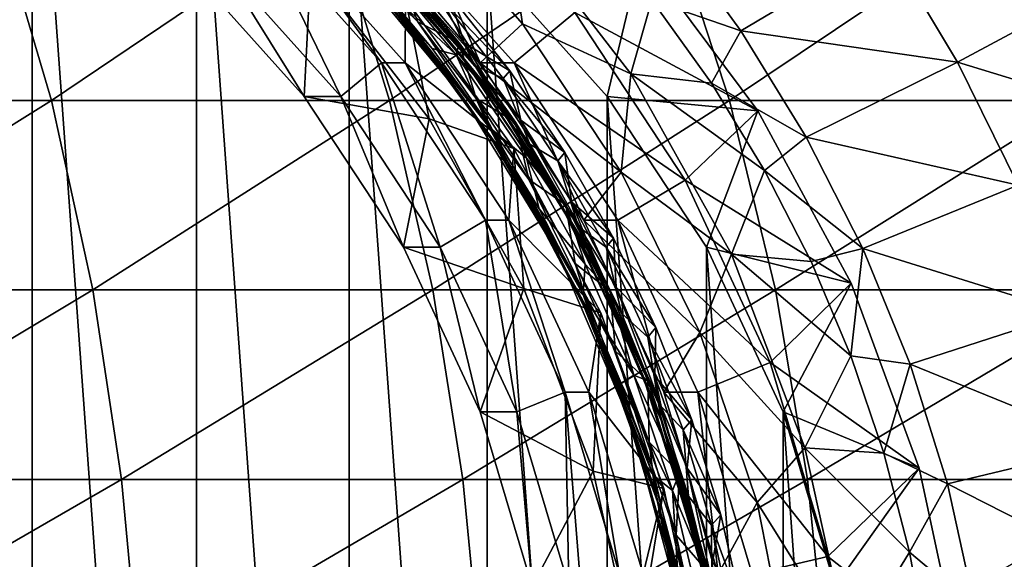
# Model space of a CAD drawing. Header units: metres. Extents: x -31 to 167, y -24 to 31.
# Tile 146 of 155: x 153.03 to 161.69, y 2.63 to 7.38. Entities that reach past the tile are written whole.
import ezdxf

# ---------------------------------------------------------------- set-up
doc = ezdxf.new("R2010")
doc.units = ezdxf.units.M
doc.layers.add('solid_12_381_042_XXX', color=7, linetype='CONTINUOUS')

msp = doc.modelspace()

# ---------------------------------------------------------------- linework, layer by layer
at = {"layer": 'solid_12_381_042_XXX'}
for points in [[(151.625015, -10.629956, 97.097946), (151.625031, 10.629952, 97.097954), (153.138, -10.272408, 97.503349)], [(153.138, -10.272408, 97.503349), (151.625031, 10.629952, 97.097954), (153.138062, 10.272389, 97.503365)], [(153.138, -10.272408, 97.503349), (153.138062, 10.272389, 97.503365), (154.582962, -9.685396, 97.890526)], [(154.582962, -9.685396, 97.890526), (153.138062, 10.272389, 97.503365), (154.583054, 9.685351, 97.890549)], [(154.582962, -9.685396, 97.890526), (154.583054, 9.685351, 97.890549), (155.927505, -8.881629, 98.250793)], [(155.927505, -8.881629, 98.250793), (154.583054, 9.685351, 97.890549), (155.927658, 8.881525, 98.250832)], [(155.927505, -8.881629, 98.250793), (155.927658, 8.881525, 98.250832), (157.140228, -7.880441, 98.575745)], [(157.140228, -7.880441, 98.575745), (155.927658, 8.881525, 98.250832), (157.14035, 7.880322, 98.575775)], [(157.07959, 6.998419, 104.460571), (155.976929, 8.228732, 104.165115), (156.42392, 8.512555, 104.635399)], [(157.302246, 8.332021, 104.416702), (157.452499, 7.341045, 104.911011), (156.42392, 8.512555, 104.635399)], [(157.07959, 6.998419, 104.460571), (156.42392, 8.512555, 104.635399), (157.452499, 7.341045, 104.911011)], [(150.286118, 6.666947, 115.450005), (153.306534, 6.666947, 115.363052), (152.814682, 8.331073, 115.314102)], [(153.306534, 6.666947, 115.363052), (155.770218, 8.331073, 115.223045), (152.814682, 8.331073, 115.314102)], [(153.306534, 6.666947, 115.363052), (156.28212, 6.666947, 115.270203), (155.770218, 8.331073, 115.223045)], [(156.28212, 6.666947, 115.270203), (158.729996, 8.331073, 115.125565), (155.770218, 8.331073, 115.223045)], [(156.28212, 6.666947, 115.270203), (159.272095, 6.666947, 115.170837), (158.729996, 8.331073, 115.125565)], [(157.302246, 8.332021, 104.416702), (158.404831, 6.900627, 104.712143), (157.452499, 7.341045, 104.911011)], [(158.590347, 7.551689, 102.180603), (158.404831, 6.900627, 104.712143), (157.302246, 8.332021, 104.416702)], [(159.272095, 6.666947, 115.170837), (161.751495, 8.331073, 115.022156), (158.729996, 8.331073, 115.125565)], [(159.272095, 6.666947, 115.170837), (162.334183, 6.666947, 115.065659), (161.751495, 8.331073, 115.022156)], [(155.787201, 8.311815, 105.161598), (156.90033, 7.078155, 105.435226), (155.811996, 8.289928, 105.122444)], [(155.787201, 8.311815, 105.161598), (156.127151, 7.994642, 105.289513), (156.90033, 7.078155, 105.435226)], [(156.90033, 7.078155, 105.435226), (156.393524, 7.688468, 105.265717), (155.811996, 8.289928, 105.122444)], [(155.10997, 8.22865, 107.400986), (154.798035, 7.880322, 107.317406), (155.853745, 6.702368, 107.600281)], [(155.31694, 8.228732, 106.62822), (155.10997, 8.22865, 107.400986), (156.212265, 6.998779, 107.696342)], [(156.212265, 6.998779, 107.696342), (155.10997, 8.22865, 107.400986), (155.853745, 6.702368, 107.600281)], [(156.419601, 6.998419, 106.923683), (156.422424, 7.563642, 106.730179), (155.31694, 8.228732, 106.62822)], [(156.419601, 6.998419, 106.923683), (155.31694, 8.228732, 106.62822), (156.212265, 6.998779, 107.696342)], [(156.27478, 8.228529, 103.054352), (155.976929, 8.228732, 104.165115), (157.07959, 6.998419, 104.460571)], [(157.377151, 6.998526, 103.349731), (156.27478, 8.228529, 103.054352), (157.07959, 6.998419, 104.460571)], [(157.913162, 7.441403, 103.493355), (156.27478, 8.228529, 103.054352), (157.377151, 6.998526, 103.349731)], [(158.725342, 8.172396, 102.499603), (159.372665, 7.281212, 102.614014), (158.590347, 7.551689, 102.180603)], [(160.657791, 8.041519, 103.830177), (159.372665, 7.281212, 102.614014), (158.725342, 8.172396, 102.499603)], [(157.143311, 6.838849, 105.361122), (156.391647, 7.820191, 105.146049), (156.069031, 8.099999, 105.097511)], [(157.143311, 6.838849, 105.361122), (156.069031, 8.099999, 105.097511), (156.1035, 8.020699, 105.149384)], [(155.969666, 7.993237, 106.07695), (156.531525, 7.359159, 106.215034), (156.346695, 7.833461, 106.080505)], [(156.193039, 7.690936, 106.162827), (156.531525, 7.359159, 106.215034), (155.969666, 7.993237, 106.07695)], [(156.1035, 8.020699, 105.149384), (156.393524, 7.688468, 105.265717), (156.930115, 7.043758, 105.397232)], [(157.163025, 6.757709, 105.409187), (156.1035, 8.020699, 105.149384), (156.930115, 7.043758, 105.397232)], [(157.143311, 6.838849, 105.361122), (156.1035, 8.020699, 105.149384), (157.163025, 6.757709, 105.409187)], [(156.127151, 7.994642, 105.289513), (156.500336, 7.631536, 105.413277), (157.033432, 6.974992, 105.543877)], [(157.180466, 6.725954, 105.547745), (156.127151, 7.994642, 105.289513), (157.033432, 6.974992, 105.543877)], [(156.90033, 7.078155, 105.435226), (156.127151, 7.994642, 105.289513), (157.180466, 6.725954, 105.547745)], [(161.277313, 7.005083, 103.943504), (159.372665, 7.281212, 102.614014), (160.657791, 8.041519, 103.830177)], [(161.277313, 7.005083, 103.943504), (160.657791, 8.041519, 103.830177), (162.477631, 7.649944, 105.181046)], [(155.876205, 7.963245, 106.21846), (156.928116, 6.690923, 106.476273), (156.132767, 7.68918, 106.236313)], [(155.876205, 7.963245, 106.21846), (156.363861, 7.44265, 106.382401), (156.928116, 6.690923, 106.476273)], [(156.110565, 7.777101, 106.352173), (156.117065, 7.968628, 106.447655), (156.868637, 7.068407, 106.632233)], [(156.893967, 7.175038, 106.214989), (156.868637, 7.068407, 106.632233), (156.117065, 7.968628, 106.447655)], [(156.346695, 7.833461, 106.080505), (156.893967, 7.175038, 106.214989), (156.117065, 7.968628, 106.447655)], [(158.19606, 6.702368, 98.85865), (157.14035, 7.880322, 98.575775), (158.496002, 7.953513, 99.647316)], [(159.521652, 6.575198, 99.922134), (158.496002, 7.953513, 99.647316), (157.913162, 7.441403, 103.493355)], [(158.19606, 6.702368, 98.85865), (158.496002, 7.953513, 99.647316), (159.521652, 6.575198, 99.922134)], [(154.798035, 7.880322, 107.317406), (154.474625, 7.880207, 108.524841), (155.529922, 6.702749, 108.80761)], [(155.529922, 6.702749, 108.80761), (154.474625, 7.880207, 108.524841), (155.590042, 7.856016, 108.823715)], [(155.853745, 6.702368, 107.600281), (154.798035, 7.880322, 107.317406), (155.529922, 6.702749, 108.80761)], [(155.529922, 6.702749, 108.80761), (155.590042, 7.856016, 108.823715), (156.629501, 6.506584, 109.102242)], [(156.422424, 7.563642, 106.730179), (156.629501, 6.506584, 109.102242), (155.590042, 7.856016, 108.823715)], [(156.531525, 7.359159, 106.215034), (156.893967, 7.175038, 106.214989), (156.346695, 7.833461, 106.080505)], [(156.391647, 7.820191, 105.146049), (156.93956, 7.175326, 105.28051), (156.804184, 7.607366, 105.158302)], [(157.143311, 6.838849, 105.361122), (156.93956, 7.175326, 105.28051), (156.391647, 7.820191, 105.146049)], [(157.140228, -7.880441, 98.575745), (157.14035, 7.880322, 98.575775), (158.195862, -6.70262, 98.858597)], [(158.195862, -6.70262, 98.858597), (157.14035, 7.880322, 98.575775), (158.19606, 6.702368, 98.85865)], [(156.657883, 7.125801, 106.486404), (156.110565, 7.777101, 106.352173), (156.868637, 7.068407, 106.632233)], [(156.363861, 7.44265, 106.382401), (156.110565, 7.777101, 106.352173), (156.657883, 7.125801, 106.486404)], [(156.298264, 7.523635, 106.232002), (156.132767, 7.68918, 106.236313), (156.669296, 7.044685, 106.367813)], [(156.928116, 6.690923, 106.476273), (156.669296, 7.044685, 106.367813), (156.132767, 7.68918, 106.236313)], [(157.195801, 6.390123, 106.408005), (156.531525, 7.359159, 106.215034), (156.193039, 7.690936, 106.162827)], [(157.195801, 6.390123, 106.408005), (156.193039, 7.690936, 106.162827), (156.298264, 7.523635, 106.232002)], [(156.90033, 7.078155, 105.435226), (156.930115, 7.043758, 105.397232), (156.393524, 7.688468, 105.265717)], [(156.750549, 7.544748, 105.568756), (157.033432, 6.974992, 105.543877), (156.500336, 7.631536, 105.413277)], [(161.277313, 7.005083, 103.943504), (162.477631, 7.649944, 105.181046), (163.045181, 6.464051, 105.278931)], [(156.419601, 6.998419, 106.923683), (157.376358, 6.244401, 106.985779), (156.422424, 7.563642, 106.730179)], [(156.422424, 7.563642, 106.730179), (157.376358, 6.244401, 106.985779), (156.629501, 6.506584, 109.102242)], [(157.339096, 6.928076, 105.289413), (156.750549, 7.544748, 105.568756), (156.804184, 7.607366, 105.158302)], [(156.750549, 7.544748, 105.568756), (157.281906, 6.859884, 105.698883), (157.033432, 6.974992, 105.543877)], [(157.339096, 6.928076, 105.289413), (157.281906, 6.859884, 105.698883), (156.750549, 7.544748, 105.568756)], [(156.93956, 7.175326, 105.28051), (157.339096, 6.928076, 105.289413), (156.804184, 7.607366, 105.158302)], [(158.590347, 7.551689, 102.180603), (159.112915, 6.819484, 102.281441), (158.404831, 6.900627, 104.712143)], [(159.372665, 7.281212, 102.614014), (159.112915, 6.819484, 102.281441), (158.590347, 7.551689, 102.180603)], [(156.298264, 7.523635, 106.232002), (156.669296, 7.044685, 106.367813), (157.156769, 6.362237, 106.486633)], [(157.271423, 6.214679, 106.469566), (156.298264, 7.523635, 106.232002), (157.156769, 6.362237, 106.486633)], [(157.195801, 6.390123, 106.408005), (156.298264, 7.523635, 106.232002), (157.271423, 6.214679, 106.469566)], [(156.363861, 7.44265, 106.382401), (156.657883, 7.125801, 106.486404), (157.156219, 6.434046, 106.608002)], [(157.321747, 6.124294, 106.616051), (156.363861, 7.44265, 106.382401), (157.156219, 6.434046, 106.608002)], [(156.928116, 6.690923, 106.476273), (156.363861, 7.44265, 106.382401), (157.321747, 6.124294, 106.616051)], [(158.883957, 5.967142, 103.753479), (157.913162, 7.441403, 103.493355), (157.377151, 6.998526, 103.349731)], [(159.521652, 6.575198, 99.922134), (157.913162, 7.441403, 103.493355), (158.883957, 5.967142, 103.753479)], [(156.531525, 7.359159, 106.215034), (157.044708, 6.685211, 106.3405), (156.893967, 7.175038, 106.214989)], [(157.195801, 6.390123, 106.408005), (157.044708, 6.685211, 106.3405), (156.531525, 7.359159, 106.215034)], [(157.07959, 6.998419, 104.460571), (157.452499, 7.341045, 104.911011), (158.320511, 6.03765, 105.143593)], [(158.404831, 6.900627, 104.712143), (158.320511, 6.03765, 105.143593), (157.452499, 7.341045, 104.911011)], [(159.372665, 7.281212, 102.614014), (159.947968, 6.343616, 102.720734), (159.112915, 6.819484, 102.281441)], [(161.277313, 7.005083, 103.943504), (159.947968, 6.343616, 102.720734), (159.372665, 7.281212, 102.614014)], [(157.156219, 6.434046, 106.608002), (156.657883, 7.125801, 106.486404), (156.868637, 7.068407, 106.632233)], [(156.893967, 7.175038, 106.214989), (157.391113, 6.47752, 106.336342), (156.868637, 7.068407, 106.632233)], [(157.044708, 6.685211, 106.3405), (157.391113, 6.47752, 106.336342), (156.893967, 7.175038, 106.214989)], [(156.93956, 7.175326, 105.28051), (157.436844, 6.493624, 105.401894), (157.339096, 6.928076, 105.289413)], [(157.143311, 6.838849, 105.361122), (157.436844, 6.493624, 105.401894), (156.93956, 7.175326, 105.28051)], [(156.928116, 6.690923, 106.476273), (157.156769, 6.362237, 106.486633), (156.669296, 7.044685, 106.367813)], [(157.391113, 6.47752, 106.336342), (157.486191, 6.160311, 106.782669), (156.868637, 7.068407, 106.632233)], [(157.156219, 6.434046, 106.608002), (156.868637, 7.068407, 106.632233), (157.486191, 6.160311, 106.782669)], [(156.90033, 7.078155, 105.435226), (157.180466, 6.725954, 105.547745), (157.801224, 5.729586, 105.65406)], [(156.90033, 7.078155, 105.435226), (157.801224, 5.729586, 105.65406), (156.930115, 7.043758, 105.397232)], [(157.163025, 6.757709, 105.409187), (156.930115, 7.043758, 105.397232), (157.417725, 6.360975, 105.516083)], [(157.801224, 5.729586, 105.65406), (157.417725, 6.360975, 105.516083), (156.930115, 7.043758, 105.397232)], [(156.212265, 6.998779, 107.696342), (155.853745, 6.702368, 107.600281), (156.727707, 5.375212, 107.834457)], [(157.124924, 5.612942, 107.940895), (156.212265, 6.998779, 107.696342), (156.727707, 5.375212, 107.834457)], [(156.419601, 6.998419, 106.923683), (156.212265, 6.998779, 107.696342), (157.124924, 5.612942, 107.940895)], [(157.332214, 5.612618, 107.168213), (157.376358, 6.244401, 106.985779), (156.419601, 6.998419, 106.923683)], [(157.332214, 5.612618, 107.168213), (156.419601, 6.998419, 106.923683), (157.124924, 5.612942, 107.940895)], [(157.281906, 6.859884, 105.698883), (157.514954, 6.283154, 105.661201), (157.033432, 6.974992, 105.543877)], [(157.180466, 6.725954, 105.547745), (157.033432, 6.974992, 105.543877), (157.514954, 6.283154, 105.661201)], [(157.377151, 6.998526, 103.349731), (157.07959, 6.998419, 104.460571), (157.992203, 5.612618, 104.705101)], [(157.992203, 5.612618, 104.705101), (157.07959, 6.998419, 104.460571), (158.320511, 6.03765, 105.143593)], [(158.289734, 5.612723, 103.594261), (157.377151, 6.998526, 103.349731), (157.992203, 5.612618, 104.705101)], [(158.883957, 5.967142, 103.753479), (157.377151, 6.998526, 103.349731), (158.289734, 5.612723, 103.594261)], [(161.812912, 5.922151, 104.046249), (159.947968, 6.343616, 102.720734), (161.277313, 7.005083, 103.943504)], [(161.812912, 5.922151, 104.046249), (161.277313, 7.005083, 103.943504), (163.045181, 6.464051, 105.278931)], [(157.822662, 6.209184, 105.407227), (157.281906, 6.859884, 105.698883), (157.339096, 6.928076, 105.289413)], [(157.281906, 6.859884, 105.698883), (157.761444, 6.135546, 105.815575), (157.514954, 6.283154, 105.661201)], [(157.822662, 6.209184, 105.407227), (157.761444, 6.135546, 105.815575), (157.281906, 6.859884, 105.698883)], [(157.436844, 6.493624, 105.401894), (157.822662, 6.209184, 105.407227), (157.339096, 6.928076, 105.289413)], [(158.404831, 6.900627, 104.712143), (159.289032, 5.315123, 104.949059), (158.320511, 6.03765, 105.143593)], [(159.580658, 6.05042, 102.37191), (159.289032, 5.315123, 104.949059), (158.404831, 6.900627, 104.712143)], [(159.112915, 6.819484, 102.281441), (159.580658, 6.05042, 102.37191), (158.404831, 6.900627, 104.712143)], [(158.004959, 5.46864, 105.569733), (157.436844, 6.493624, 105.401894), (157.143311, 6.838849, 105.361122)], [(158.004959, 5.46864, 105.569733), (157.143311, 6.838849, 105.361122), (157.163025, 6.757709, 105.409187)], [(157.163025, 6.757709, 105.409187), (157.417725, 6.360975, 105.516083), (157.852295, 5.646093, 105.621063)], [(158.011322, 5.387236, 105.614311), (157.163025, 6.757709, 105.409187), (157.852295, 5.646093, 105.621063)], [(158.004959, 5.46864, 105.569733), (157.163025, 6.757709, 105.409187), (158.011322, 5.387236, 105.614311)], [(159.947968, 6.343616, 102.720734), (159.580658, 6.05042, 102.37191), (159.112915, 6.819484, 102.281441)], [(156.40419, 5.375204, 109.04187), (155.529922, 6.702749, 108.80761), (156.629501, 6.506584, 109.102242)], [(155.853745, 6.702368, 107.600281), (155.529922, 6.702749, 108.80761), (156.40419, 5.375204, 109.04187)], [(156.727707, 5.375212, 107.834457), (155.853745, 6.702368, 107.600281), (156.40419, 5.375204, 109.04187)], [(156.928116, 6.690923, 106.476273), (157.768158, 5.311241, 106.679169), (157.156769, 6.362237, 106.486633)], [(156.928116, 6.690923, 106.476273), (157.321747, 6.124294, 106.616051), (157.768158, 5.311241, 106.679169)], [(157.044708, 6.685211, 106.3405), (157.507462, 5.973062, 106.452835), (157.391113, 6.47752, 106.336342)], [(157.195801, 6.390123, 106.408005), (157.507462, 5.973062, 106.452835), (157.044708, 6.685211, 106.3405)], [(157.801224, 5.729586, 105.65406), (157.180466, 6.725954, 105.547745), (158.022781, 5.350306, 105.75132)], [(157.180466, 6.725954, 105.547745), (157.514954, 6.283154, 105.661201), (157.945084, 5.556066, 105.764984)], [(158.022781, 5.350306, 105.75132), (157.180466, 6.725954, 105.547745), (157.945084, 5.556066, 105.764984)], [(158.195862, -6.70262, 98.858597), (158.19606, 6.702368, 98.85865), (159.069901, -5.375432, 99.092796)], [(159.070023, 5.375212, 99.092827), (158.19606, 6.702368, 98.85865), (159.521652, 6.575198, 99.922134)], [(159.069901, -5.375432, 99.092796), (158.19606, 6.702368, 98.85865), (159.070023, 5.375212, 99.092827)], [(150.641266, 5.000669, 115.491531), (153.306534, 6.666947, 115.363052), (150.286118, 6.666947, 115.450005)], [(150.641266, 5.000669, 115.491531), (153.670853, 5.000669, 115.403435), (153.306534, 6.666947, 115.363052)], [(153.670853, 5.000669, 115.403435), (156.28212, 6.666947, 115.270203), (153.306534, 6.666947, 115.363052)], [(153.670853, 5.000669, 115.403435), (156.662354, 5.000669, 115.309227), (156.28212, 6.666947, 115.270203)], [(156.662354, 5.000669, 115.309227), (159.272095, 6.666947, 115.170837), (156.28212, 6.666947, 115.270203)], [(156.662354, 5.000669, 115.309227), (159.675995, 5.000669, 115.208473), (159.272095, 6.666947, 115.170837)], [(159.675995, 5.000669, 115.208473), (162.334183, 6.666947, 115.065659), (159.272095, 6.666947, 115.170837)], [(159.675995, 5.000669, 115.208473), (162.768677, 5.000669, 115.102043), (162.334183, 6.666947, 115.065659)], [(156.40419, 5.375204, 109.04187), (156.629501, 6.506584, 109.102242), (157.463287, 5.011495, 109.325653)], [(157.376358, 6.244401, 106.985779), (157.463287, 5.011495, 109.325653), (156.629501, 6.506584, 109.102242)], [(160.3423, 5.058321, 100.142029), (159.521652, 6.575198, 99.922134), (158.883957, 5.967142, 103.753479)], [(159.070023, 5.375212, 99.092827), (159.521652, 6.575198, 99.922134), (160.3423, 5.058321, 100.142029)], [(157.598251, 5.712755, 106.714928), (157.156219, 6.434046, 106.608002), (157.486191, 6.160311, 106.782669)], [(157.321747, 6.124294, 106.616051), (157.156219, 6.434046, 106.608002), (157.598251, 5.712755, 106.714928)], [(157.391113, 6.47752, 106.336342), (157.832901, 5.749842, 106.443314), (157.486191, 6.160311, 106.782669)], [(157.507462, 5.973062, 106.452835), (157.832901, 5.749842, 106.443314), (157.391113, 6.47752, 106.336342)], [(157.436844, 6.493624, 105.401894), (157.882996, 5.775689, 105.509903), (157.822662, 6.209184, 105.407227)], [(158.004959, 5.46864, 105.569733), (157.882996, 5.775689, 105.509903), (157.436844, 6.493624, 105.401894)], [(157.271423, 6.214679, 106.469566), (157.156769, 6.362237, 106.486633), (157.591339, 5.647598, 106.591621)], [(157.768158, 5.311241, 106.679169), (157.591339, 5.647598, 106.591621), (157.156769, 6.362237, 106.486633)], [(157.990158, 4.982516, 106.598785), (157.507462, 5.973062, 106.452835), (157.195801, 6.390123, 106.408005)], [(157.990158, 4.982516, 106.598785), (157.195801, 6.390123, 106.408005), (157.271423, 6.214679, 106.469566)], [(157.801224, 5.729586, 105.65406), (157.852295, 5.646093, 105.621063), (157.417725, 6.360975, 105.516083)], [(159.947968, 6.343616, 102.720734), (160.445908, 5.363702, 102.817482), (159.580658, 6.05042, 102.37191)], [(161.812912, 5.922151, 104.046249), (160.445908, 5.363702, 102.817482), (159.947968, 6.343616, 102.720734)], [(157.332214, 5.612618, 107.168213), (158.139206, 4.798043, 107.190193), (157.376358, 6.244401, 106.985779)], [(157.376358, 6.244401, 106.985779), (158.139206, 4.798043, 107.190193), (157.463287, 5.011495, 109.325653)], [(157.761444, 6.135546, 105.815575), (157.945084, 5.556066, 105.764984), (157.514954, 6.283154, 105.661201)], [(157.271423, 6.214679, 106.469566), (157.591339, 5.647598, 106.591621), (157.974533, 4.899833, 106.682808)], [(158.039749, 4.798231, 106.653389), (157.271423, 6.214679, 106.469566), (157.974533, 4.899833, 106.682808)], [(157.990158, 4.982516, 106.598785), (157.271423, 6.214679, 106.469566), (158.039749, 4.798231, 106.653389)], [(157.832901, 5.749842, 106.443314), (158.001633, 5.226274, 106.906471), (157.486191, 6.160311, 106.782669)], [(157.598251, 5.712755, 106.714928), (157.486191, 6.160311, 106.782669), (158.001633, 5.226274, 106.906471)], [(158.252289, 5.454718, 105.510712), (157.761444, 6.135546, 105.815575), (157.822662, 6.209184, 105.407227)], [(157.882996, 5.775689, 105.509903), (158.252289, 5.454718, 105.510712), (157.822662, 6.209184, 105.407227)], [(157.321747, 6.124294, 106.616051), (157.598251, 5.712755, 106.714928), (157.986633, 4.960638, 106.807487)], [(158.076447, 4.697167, 106.796211), (157.321747, 6.124294, 106.616051), (157.986633, 4.960638, 106.807487)], [(157.768158, 5.311241, 106.679169), (157.321747, 6.124294, 106.616051), (158.076447, 4.697167, 106.796211)], [(157.761444, 6.135546, 105.815575), (158.186523, 5.375894, 105.917816), (157.945084, 5.556066, 105.764984)], [(158.252289, 5.454718, 105.510712), (158.186523, 5.375894, 105.917816), (157.761444, 6.135546, 105.815575)], [(157.992203, 5.612618, 104.705101), (158.320511, 6.03765, 105.143593), (159.01236, 4.625784, 105.328972)], [(159.289032, 5.315123, 104.949059), (159.01236, 4.625784, 105.328972), (158.320511, 6.03765, 105.143593)], [(159.580658, 6.05042, 102.37191), (159.990967, 5.248727, 102.451996), (159.289032, 5.315123, 104.949059)], [(160.445908, 5.363702, 102.817482), (159.990967, 5.248727, 102.451996), (159.580658, 6.05042, 102.37191)], [(157.507462, 5.973062, 106.452835), (157.91507, 5.231621, 106.550575), (157.832901, 5.749842, 106.443314)], [(157.990158, 4.982516, 106.598785), (157.91507, 5.231621, 106.550575), (157.507462, 5.973062, 106.452835)], [(159.631393, 4.360475, 103.953751), (158.883957, 5.967142, 103.753479), (158.289734, 5.612723, 103.594261)], [(160.3423, 5.058321, 100.142029), (158.883957, 5.967142, 103.753479), (159.631393, 4.360475, 103.953751)], [(162.259445, 4.797266, 104.135918), (160.445908, 5.363702, 102.817482), (161.812912, 5.922151, 104.046249)], [(157.801224, 5.729586, 105.65406), (158.022781, 5.350306, 105.75132), (158.503983, 4.264493, 105.819939)], [(157.801224, 5.729586, 105.65406), (158.503983, 4.264493, 105.819939), (157.852295, 5.646093, 105.621063)], [(157.832901, 5.749842, 106.443314), (158.22168, 4.98975, 106.535927), (158.001633, 5.226274, 106.906471)], [(157.91507, 5.231621, 106.550575), (158.22168, 4.98975, 106.535927), (157.832901, 5.749842, 106.443314)], [(157.882996, 5.775689, 105.509903), (158.27655, 5.025054, 105.603844), (158.252289, 5.454718, 105.510712)], [(158.004959, 5.46864, 105.569733), (158.27655, 5.025054, 105.603844), (157.882996, 5.775689, 105.509903)], [(157.768158, 5.311241, 106.679169), (157.974533, 4.899833, 106.682808), (157.591339, 5.647598, 106.591621)], [(157.986633, 4.960638, 106.807487), (157.598251, 5.712755, 106.714928), (158.001633, 5.226274, 106.906471)], [(158.011322, 5.387236, 105.614311), (157.852295, 5.646093, 105.621063), (158.235413, 4.898187, 105.712234)], [(158.503983, 4.264493, 105.819939), (158.235413, 4.898187, 105.712234), (157.852295, 5.646093, 105.621063)], [(157.124924, 5.612942, 107.940895), (156.727707, 5.375212, 107.834457), (157.401276, 3.927149, 108.014938)], [(157.828262, 4.100938, 108.129349), (157.124924, 5.612942, 107.940895), (157.401276, 3.927149, 108.014938)], [(157.332214, 5.612618, 107.168213), (157.124924, 5.612942, 107.940895), (157.828262, 4.100938, 108.129349)], [(158.035431, 4.100873, 107.356644), (158.139206, 4.798043, 107.190193), (157.332214, 5.612618, 107.168213)], [(158.035431, 4.100873, 107.356644), (157.332214, 5.612618, 107.168213), (157.828262, 4.100938, 108.129349)], [(158.186523, 5.375894, 105.917816), (158.323349, 4.794508, 105.854744), (157.945084, 5.556066, 105.764984)], [(158.022781, 5.350306, 105.75132), (157.945084, 5.556066, 105.764984), (158.323349, 4.794508, 105.854744)], [(158.289734, 5.612723, 103.594261), (157.992203, 5.612618, 104.705101), (158.695419, 4.100873, 104.893532)], [(158.695419, 4.100873, 104.893532), (157.992203, 5.612618, 104.705101), (159.01236, 4.625784, 105.328972)], [(158.993057, 4.100674, 103.782715), (158.289734, 5.612723, 103.594261), (158.695419, 4.100873, 104.893532)], [(159.631393, 4.360475, 103.953751), (158.289734, 5.612723, 103.594261), (158.993057, 4.100674, 103.782715)], [(158.671722, 3.975542, 105.725662), (158.27655, 5.025054, 105.603844), (158.004959, 5.46864, 105.569733)], [(158.671722, 3.975542, 105.725662), (158.004959, 5.46864, 105.569733), (158.011322, 5.387236, 105.614311)], [(156.727707, 5.375212, 107.834457), (156.40419, 5.375204, 109.04187), (157.077682, 3.927354, 109.222328)], [(157.077682, 3.927354, 109.222328), (156.40419, 5.375204, 109.04187), (157.463287, 5.011495, 109.325653)], [(157.401276, 3.927149, 108.014938), (156.727707, 5.375212, 107.834457), (157.077682, 3.927354, 109.222328)], [(158.011322, 5.387236, 105.614311), (158.235413, 4.898187, 105.712234), (158.562256, 4.12594, 105.788055)], [(158.666367, 3.892928, 105.767052), (158.011322, 5.387236, 105.614311), (158.562256, 4.12594, 105.788055)], [(158.671722, 3.975542, 105.725662), (158.011322, 5.387236, 105.614311), (158.666367, 3.892928, 105.767052)], [(158.62561, 4.668957, 105.598991), (158.186523, 5.375894, 105.917816), (158.252289, 5.454718, 105.510712)], [(158.186523, 5.375894, 105.917816), (158.554779, 4.585286, 106.004707), (158.323349, 4.794508, 105.854744)], [(158.62561, 4.668957, 105.598991), (158.554779, 4.585286, 106.004707), (158.186523, 5.375894, 105.917816)], [(158.27655, 5.025054, 105.603844), (158.62561, 4.668957, 105.598991), (158.252289, 5.454718, 105.510712)], [(159.069901, -5.375432, 99.092796), (159.070023, 5.375212, 99.092827), (159.743469, -3.927416, 99.273277)], [(159.743576, 3.927149, 99.273308), (159.070023, 5.375212, 99.092827), (160.3423, 5.058321, 100.142029)], [(159.743469, -3.927416, 99.273277), (159.070023, 5.375212, 99.092827), (159.743576, 3.927149, 99.273308)], [(157.768158, 5.311241, 106.679169), (158.414459, 3.805395, 106.829391), (157.974533, 4.899833, 106.682808)], [(157.768158, 5.311241, 106.679169), (158.076447, 4.697167, 106.796211), (158.414459, 3.805395, 106.829391)], [(158.503983, 4.264493, 105.819939), (158.022781, 5.350306, 105.75132), (158.672195, 3.849739, 105.902504)], [(158.022781, 5.350306, 105.75132), (158.323349, 4.794508, 105.854744), (158.646652, 4.001954, 105.929329)], [(158.672195, 3.849739, 105.902504), (158.022781, 5.350306, 105.75132), (158.646652, 4.001954, 105.929329)], [(159.289032, 5.315123, 104.949059), (159.93512, 3.610875, 105.122177), (159.01236, 4.625784, 105.328972)], [(160.341721, 4.418674, 102.521301), (159.93512, 3.610875, 105.122177), (159.289032, 5.315123, 104.949059)], [(159.990967, 5.248727, 102.451996), (160.341721, 4.418674, 102.521301), (159.289032, 5.315123, 104.949059)], [(160.445908, 5.363702, 102.817482), (160.341721, 4.418674, 102.521301), (159.990967, 5.248727, 102.451996)], [(160.445908, 5.363702, 102.817482), (160.861542, 4.345544, 102.901917), (160.341721, 4.418674, 102.521301)], [(162.259445, 4.797266, 104.135918), (160.861542, 4.345544, 102.901917), (160.445908, 5.363702, 102.817482)], [(157.91507, 5.231621, 106.550575), (158.268311, 4.460121, 106.633553), (158.22168, 4.98975, 106.535927)], [(157.990158, 4.982516, 106.598785), (158.268311, 4.460121, 106.633553), (157.91507, 5.231621, 106.550575)], [(157.986633, 4.960638, 106.807487), (158.001633, 5.226274, 106.906471), (158.430481, 4.248762, 107.006836)], [(158.22168, 4.98975, 106.535927), (158.430481, 4.248762, 107.006836), (158.001633, 5.226274, 106.906471)], [(158.27655, 5.025054, 105.603844), (158.61705, 4.239864, 105.683205), (158.62561, 4.668957, 105.598991)], [(158.671722, 3.975542, 105.725662), (158.61705, 4.239864, 105.683205), (158.27655, 5.025054, 105.603844)], [(160.941879, 3.43233, 100.302689), (160.3423, 5.058321, 100.142029), (159.631393, 4.360475, 103.953751)], [(159.743576, 3.927149, 99.273308), (160.3423, 5.058321, 100.142029), (160.941879, 3.43233, 100.302689)], [(150.888107, 3.333018, 115.522598), (153.670853, 5.000669, 115.403435), (150.641266, 5.000669, 115.491531)], [(150.888107, 3.333018, 115.522598), (153.92453, 3.333018, 115.433693), (153.670853, 5.000669, 115.403435)], [(153.92453, 3.333018, 115.433693), (156.662354, 5.000669, 115.309227), (153.670853, 5.000669, 115.403435)], [(153.92453, 3.333018, 115.433693), (156.927673, 3.333018, 115.338531), (156.662354, 5.000669, 115.309227)], [(156.927673, 3.333018, 115.338531), (159.675995, 5.000669, 115.208473), (156.662354, 5.000669, 115.309227)], [(156.927673, 3.333018, 115.338531), (159.958435, 3.333018, 115.236801), (159.675995, 5.000669, 115.208473)], [(157.077682, 3.927354, 109.222328), (157.463287, 5.011495, 109.325653), (158.072571, 3.404319, 109.488907)], [(158.139206, 4.798043, 107.190193), (158.072571, 3.404319, 109.488907), (157.463287, 5.011495, 109.325653)], [(158.319855, 4.179709, 106.884926), (157.986633, 4.960638, 106.807487), (158.430481, 4.248762, 107.006836)], [(158.076447, 4.697167, 106.796211), (157.986633, 4.960638, 106.807487), (158.319855, 4.179709, 106.884926)], [(158.591599, 3.44241, 106.736504), (158.268311, 4.460121, 106.633553), (157.990158, 4.982516, 106.598785)], [(158.591599, 3.44241, 106.736504), (157.990158, 4.982516, 106.598785), (158.039749, 4.798231, 106.653389)], [(158.22168, 4.98975, 106.535927), (158.555222, 4.201208, 106.613518), (158.430481, 4.248762, 107.006836)], [(158.268311, 4.460121, 106.633553), (158.555222, 4.201208, 106.613518), (158.22168, 4.98975, 106.535927)], [(159.958435, 3.333018, 115.236801), (162.768677, 5.000669, 115.102043), (159.675995, 5.000669, 115.208473)], [(159.958435, 3.333018, 115.236801), (163.072525, 3.333018, 115.129539), (162.768677, 5.000669, 115.102043)], [(158.039749, 4.798231, 106.653389), (157.974533, 4.899833, 106.682808), (158.301468, 4.127701, 106.758659)], [(158.414459, 3.805395, 106.829391), (158.301468, 4.127701, 106.758659), (157.974533, 4.899833, 106.682808)], [(158.503983, 4.264493, 105.819939), (158.562256, 4.12594, 105.788055), (158.235413, 4.898187, 105.712234)], [(158.035431, 4.100873, 107.356644), (158.69548, 3.254011, 107.339241), (158.139206, 4.798043, 107.190193)], [(158.615677, 3.247838, 106.784035), (158.039749, 4.798231, 106.653389), (158.301468, 4.127701, 106.758659)], [(158.591599, 3.44241, 106.736504), (158.039749, 4.798231, 106.653389), (158.615677, 3.247838, 106.784035)], [(158.139206, 4.798043, 107.190193), (158.69548, 3.254011, 107.339241), (158.072571, 3.404319, 109.488907)], [(158.554779, 4.585286, 106.004707), (158.646652, 4.001954, 105.929329), (158.323349, 4.794508, 105.854744)], [(162.612396, 3.634948, 104.209938), (160.861542, 4.345544, 102.901917), (162.259445, 4.797266, 104.135918)], [(158.076447, 4.697167, 106.796211), (158.319855, 4.179709, 106.884926), (158.59726, 3.371677, 106.94696)], [(158.638031, 3.135206, 106.922882), (158.076447, 4.697167, 106.796211), (158.59726, 3.371677, 106.94696)], [(158.414459, 3.805395, 106.829391), (158.076447, 4.697167, 106.796211), (158.638031, 3.135206, 106.922882)], [(158.940628, 3.856311, 105.671196), (158.554779, 4.585286, 106.004707), (158.62561, 4.668957, 105.598991)], [(158.61705, 4.239864, 105.683205), (158.940628, 3.856311, 105.671196), (158.62561, 4.668957, 105.598991)], [(158.695419, 4.100873, 104.893532), (159.01236, 4.625784, 105.328972), (159.51561, 3.130814, 105.463814)], [(159.93512, 3.610875, 105.122177), (159.51561, 3.130814, 105.463814), (159.01236, 4.625784, 105.328972)], [(158.554779, 4.585286, 106.004707), (158.864182, 3.768281, 106.075417), (158.646652, 4.001954, 105.929329)], [(158.940628, 3.856311, 105.671196), (158.864182, 3.768281, 106.075417), (158.554779, 4.585286, 106.004707)], [(158.268311, 4.460121, 106.633553), (158.565475, 3.661926, 106.70105), (158.555222, 4.201208, 106.613518)], [(158.591599, 3.44241, 106.736504), (158.565475, 3.661926, 106.70105), (158.268311, 4.460121, 106.633553)], [(160.341721, 4.418674, 102.521301), (160.631027, 3.564759, 102.579628), (159.93512, 3.610875, 105.122177)], [(160.861542, 4.345544, 102.901917), (160.631027, 3.564759, 102.579628), (160.341721, 4.418674, 102.521301)], [(160.139267, 2.655909, 104.089844), (159.631393, 4.360475, 103.953751), (158.993057, 4.100674, 103.782715)], [(160.941879, 3.43233, 100.302689), (159.631393, 4.360475, 103.953751), (160.139267, 2.655909, 104.089844)], [(160.861542, 4.345544, 102.901917), (161.19046, 3.293188, 102.971619), (160.631027, 3.564759, 102.579628)], [(162.612396, 3.634948, 104.209938), (161.19046, 3.293188, 102.971619), (160.861542, 4.345544, 102.901917)], [(158.319855, 4.179709, 106.884926), (158.430481, 4.248762, 107.006836), (158.770142, 3.234591, 107.082596)], [(158.831375, 3.389141, 106.675323), (158.770142, 3.234591, 107.082596), (158.430481, 4.248762, 107.006836)], [(158.555222, 4.201208, 106.613518), (158.831375, 3.389141, 106.675323), (158.430481, 4.248762, 107.006836)], [(158.503983, 4.264493, 105.819939), (158.672195, 3.849739, 105.902504), (159.007568, 2.665105, 105.930397)], [(158.503983, 4.264493, 105.819939), (159.007568, 2.665105, 105.930397), (158.562256, 4.12594, 105.788055)], [(158.59726, 3.371677, 106.94696), (158.319855, 4.179709, 106.884926), (158.770142, 3.234591, 107.082596)], [(158.565475, 3.661926, 106.70105), (158.831375, 3.389141, 106.675323), (158.555222, 4.201208, 106.613518)], [(158.61705, 4.239864, 105.683205), (158.899536, 3.431086, 105.74659), (158.940628, 3.856311, 105.671196)], [(158.671722, 3.975542, 105.725662), (158.899536, 3.431086, 105.74659), (158.61705, 4.239864, 105.683205)], [(157.828262, 4.100938, 108.129349), (157.401276, 3.927149, 108.014938), (157.858704, 2.392017, 108.137505)], [(157.828262, 4.100938, 108.129349), (157.858704, 2.392017, 108.137505), (158.090042, 0.802565, 108.199493)], [(158.305954, 2.497958, 108.257347), (157.828262, 4.100938, 108.129349), (158.090042, 0.802565, 108.199493)], [(158.035431, 4.100873, 107.356644), (157.828262, 4.100938, 108.129349), (158.305954, 2.497958, 108.257347)], [(158.512985, 2.498149, 107.484604), (158.69548, 3.254011, 107.339241), (158.035431, 4.100873, 107.356644)], [(158.512985, 2.498149, 107.484604), (158.035431, 4.100873, 107.356644), (158.305954, 2.497958, 108.257347)], [(158.615677, 3.247838, 106.784035), (158.301468, 4.127701, 106.758659), (158.786835, 2.515057, 106.864006)], [(158.414459, 3.805395, 106.829391), (158.786835, 2.515057, 106.864006), (158.301468, 4.127701, 106.758659)], [(158.666367, 3.892928, 105.767052), (158.562256, 4.12594, 105.788055), (159.047348, 2.513243, 105.893333)], [(159.007568, 2.665105, 105.930397), (159.047348, 2.513243, 105.893333), (158.562256, 4.12594, 105.788055)], [(159.172974, 2.498149, 105.021492), (158.695419, 4.100873, 104.893532), (159.51561, 3.130814, 105.463814)], [(158.993057, 4.100674, 103.782715), (158.695419, 4.100873, 104.893532), (159.172974, 2.498149, 105.021492)], [(159.470688, 2.497711, 103.910698), (158.993057, 4.100674, 103.782715), (159.172974, 2.498149, 105.021492)], [(160.139267, 2.655909, 104.089844), (158.993057, 4.100674, 103.782715), (159.470688, 2.497711, 103.910698)], [(158.864182, 3.768281, 106.075417), (158.912323, 3.184946, 105.988106), (158.646652, 4.001954, 105.929329)], [(158.672195, 3.849739, 105.902504), (158.646652, 4.001954, 105.929329), (158.912323, 3.184946, 105.988106)], [(157.535202, 2.391787, 109.344917), (157.077682, 3.927354, 109.222328), (158.072571, 3.404319, 109.488907)], [(157.401276, 3.927149, 108.014938), (157.077682, 3.927354, 109.222328), (157.535202, 2.391787, 109.344917)], [(157.858704, 2.392017, 108.137505), (157.401276, 3.927149, 108.014938), (157.535202, 2.391787, 109.344917)], [(159.133926, 2.353234, 105.824722), (158.671722, 3.975542, 105.725662), (158.666367, 3.892928, 105.767052)], [(159.133926, 2.353234, 105.824722), (158.899536, 3.431086, 105.74659), (158.671722, 3.975542, 105.725662)], [(159.743469, -3.927416, 99.273277), (159.743576, 3.927149, 99.273308), (160.200958, -2.392269, 99.395866)], [(160.201004, 2.392017, 99.395874), (159.743576, 3.927149, 99.273308), (160.941879, 3.43233, 100.302689)], [(160.200958, -2.392269, 99.395866), (159.743576, 3.927149, 99.273308), (160.201004, 2.392017, 99.395874)], [(159.116486, 2.271793, 105.862839), (158.666367, 3.892928, 105.767052), (159.047348, 2.513243, 105.893333)], [(159.133926, 2.353234, 105.824722), (158.666367, 3.892928, 105.767052), (159.116486, 2.271793, 105.862839)], [(159.007568, 2.665105, 105.930397), (158.672195, 3.849739, 105.902504), (159.115585, 2.223584, 105.996468)], [(158.672195, 3.849739, 105.902504), (158.912323, 3.184946, 105.988106), (159.116531, 2.354679, 106.030334)], [(159.115585, 2.223584, 105.996468), (158.672195, 3.849739, 105.902504), (159.116531, 2.354679, 106.030334)], [(159.19545, 3.021606, 105.72686), (158.864182, 3.768281, 106.075417), (158.940628, 3.856311, 105.671196)], [(158.899536, 3.431086, 105.74659), (159.19545, 3.021606, 105.72686), (158.940628, 3.856311, 105.671196)], [(158.414459, 3.805395, 106.829391), (158.852921, 2.174303, 106.921906), (158.786835, 2.515057, 106.864006)], [(158.414459, 3.805395, 106.829391), (158.638031, 3.135206, 106.922882), (158.852921, 2.174303, 106.921906)], [(158.864182, 3.768281, 106.075417), (159.112961, 2.929584, 106.129463), (158.912323, 3.184946, 105.988106)], [(159.19545, 3.021606, 105.72686), (159.112961, 2.929584, 106.129463), (158.864182, 3.768281, 106.075417)], [(158.565475, 3.661926, 106.70105), (158.80484, 2.841637, 106.752686), (158.831375, 3.389141, 106.675323)], [(158.591599, 3.44241, 106.736504), (158.80484, 2.841637, 106.752686), (158.565475, 3.661926, 106.70105)], [(159.93512, 3.610875, 105.122177), (160.328674, 1.825897, 105.227631), (159.51561, 3.130814, 105.463814)], [(160.857513, 2.691203, 102.626396), (160.328674, 1.825897, 105.227631), (159.93512, 3.610875, 105.122177)], [(160.631027, 3.564759, 102.579628), (160.857513, 2.691203, 102.626396), (159.93512, 3.610875, 105.122177)], [(161.19046, 3.293188, 102.971619), (160.857513, 2.691203, 102.626396), (160.631027, 3.564759, 102.579628)], [(162.867432, 2.440256, 104.265747), (161.19046, 3.293188, 102.971619), (162.612396, 3.634948, 104.209938)], [(157.535202, 2.391787, 109.344917), (158.072571, 3.404319, 109.488907), (158.443649, 1.721196, 109.588341)], [(158.69548, 3.254011, 107.339241), (158.443649, 1.721196, 109.588341), (158.072571, 3.404319, 109.488907)], [(158.977188, 1.788081, 106.814552), (158.80484, 2.841637, 106.752686), (158.591599, 3.44241, 106.736504)], [(158.977188, 1.788081, 106.814552), (158.591599, 3.44241, 106.736504), (158.615677, 3.247838, 106.784035)], [(158.831375, 3.389141, 106.675323), (159.048538, 2.558121, 106.720978), (158.770142, 3.234591, 107.082596)], [(158.80484, 2.841637, 106.752686), (159.048538, 2.558121, 106.720978), (158.831375, 3.389141, 106.675323)], [(158.899536, 3.431086, 105.74659), (159.122452, 2.603582, 105.793709), (159.19545, 3.021606, 105.72686)], [(159.133926, 2.353234, 105.824722), (159.122452, 2.603582, 105.793709), (158.899536, 3.431086, 105.74659)], [(161.306412, 1.73513, 100.400368), (160.941879, 3.43233, 100.302689), (160.139267, 2.655909, 104.089844)], [(160.201004, 2.392017, 99.395874), (160.941879, 3.43233, 100.302689), (161.306412, 1.73513, 100.400368)], [(151.037872, 1.665178, 115.541924), (153.92453, 3.333018, 115.433693), (150.888107, 3.333018, 115.522598)], [(151.037872, 1.665178, 115.541924), (154.078629, 1.665178, 115.452515), (153.92453, 3.333018, 115.433693)], [(154.078629, 1.665178, 115.452515), (156.927673, 3.333018, 115.338531), (153.92453, 3.333018, 115.433693)], [(154.078629, 1.665178, 115.452515), (157.089066, 1.665178, 115.356766), (156.927673, 3.333018, 115.338531)], [(157.089066, 1.665178, 115.356766), (159.958435, 3.333018, 115.236801), (156.927673, 3.333018, 115.338531)], [(157.089066, 1.665178, 115.356766), (160.130493, 1.665178, 115.254456), (159.958435, 3.333018, 115.236801)], [(158.814362, 2.549083, 106.992744), (158.59726, 3.371677, 106.94696), (158.770142, 3.234591, 107.082596)], [(158.638031, 3.135206, 106.922882), (158.59726, 3.371677, 106.94696), (158.814362, 2.549083, 106.992744)], [(160.130493, 1.665178, 115.254456), (163.072525, 3.333018, 115.129539), (159.958435, 3.333018, 115.236801)], [(160.130493, 1.665178, 115.254456), (163.257584, 1.665178, 115.146698), (163.072525, 3.333018, 115.129539)], [(161.19046, 3.293188, 102.971619), (161.428406, 2.211171, 103.024178), (160.857513, 2.691203, 102.626396)], [(162.867432, 2.440256, 104.265747), (161.428406, 2.211171, 103.024178), (161.19046, 3.293188, 102.971619)], [(158.69548, 3.254011, 107.339241), (159.033844, 1.643736, 107.429909), (158.443649, 1.721196, 109.588341)], [(158.512985, 2.498149, 107.484604), (159.033844, 1.643736, 107.429909), (158.69548, 3.254011, 107.339241)], [(158.972839, 1.590062, 106.854378), (158.615677, 3.247838, 106.784035), (158.786835, 2.515057, 106.864006)], [(158.977188, 1.788081, 106.814552), (158.615677, 3.247838, 106.784035), (158.972839, 1.590062, 106.854378)], [(159.048538, 2.558121, 106.720978), (159.017731, 2.191692, 107.133476), (158.770142, 3.234591, 107.082596)], [(158.814362, 2.549083, 106.992744), (158.770142, 3.234591, 107.082596), (159.017731, 2.191692, 107.133476)], [(158.978348, 1.46992, 106.98864), (158.638031, 3.135206, 106.922882), (158.814362, 2.549083, 106.992744)], [(158.852921, 2.174303, 106.921906), (158.638031, 3.135206, 106.922882), (158.978348, 1.46992, 106.98864)], [(159.112961, 2.929584, 106.129463), (159.116531, 2.354679, 106.030334), (158.912323, 3.184946, 105.988106)], [(159.172974, 2.498149, 105.021492), (159.51561, 3.130814, 105.463814), (159.821228, 1.579596, 105.545708)], [(160.328674, 1.825897, 105.227631), (159.821228, 1.579596, 105.545708), (159.51561, 3.130814, 105.463814)], [(159.388626, 2.169638, 105.76564), (159.112961, 2.929584, 106.129463), (159.19545, 3.021606, 105.72686)], [(159.122452, 2.603582, 105.793709), (159.388626, 2.169638, 105.76564), (159.19545, 3.021606, 105.72686)], [(159.112961, 2.929584, 106.129463), (159.299652, 2.073993, 106.166779), (159.116531, 2.354679, 106.030334)], [(159.388626, 2.169638, 105.76564), (159.299652, 2.073993, 106.166779), (159.112961, 2.929584, 106.129463)], [(158.80484, 2.841637, 106.752686), (158.984085, 2.004638, 106.787979), (159.048538, 2.558121, 106.720978)], [(158.977188, 1.788081, 106.814552), (158.984085, 2.004638, 106.787979), (158.80484, 2.841637, 106.752686)], [(160.857513, 2.691203, 102.626396), (161.019958, 1.802674, 102.661156), (160.328674, 1.825897, 105.227631)], [(161.428406, 2.211171, 103.024178), (161.019958, 1.802674, 102.661156), (160.857513, 2.691203, 102.626396)], [(159.007568, 2.665105, 105.930397), (159.115585, 2.223584, 105.996468), (159.28006, 0.977641, 105.9776)], [(159.007568, 2.665105, 105.930397), (159.28006, 0.977641, 105.9776), (159.047348, 2.513243, 105.893333)], [(160.396027, 0.892317, 104.158638), (160.139267, 2.655909, 104.089844), (159.470688, 2.497711, 103.910698)], [(161.306412, 1.73513, 100.400368), (160.139267, 2.655909, 104.089844), (160.396027, 0.892317, 104.158638)]]:
    msp.add_3dface(points, dxfattribs=at)

doc.saveas('drawing.dxf')
